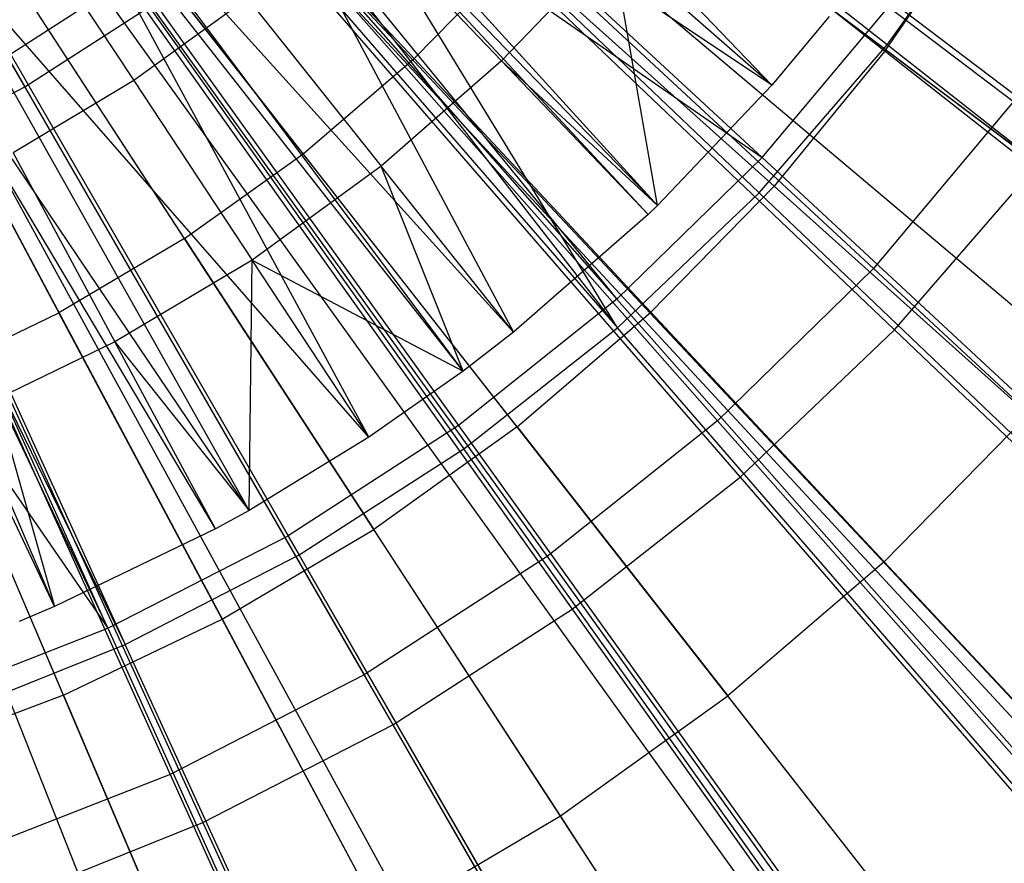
# Model space of a CAD drawing. Extents: x 0.1 to 16.1, y -7.1 to 6.9.
# Tile 64 of 118: x 8.648 to 9.396, y -1.692 to -1.052. Entities that reach past the tile are written whole.
import ezdxf

# ---------------------------------------------------------------- set-up
doc = ezdxf.new("R2010")
doc.units = 0
doc.header["$LTSCALE"] = 2.54
doc.layers.get('0').update_dxf_attribs({"color": 13, "linetype": 'CONTINUOUS'})

# ---------------------------------------------------------------- blocks, each defined once
blk = doc.blocks.new('DROPS_WOOD_A_PM_STL')
at = {"color": 0}
for p, q in [((9.87922, -1.50487, 13.79948), (8.44384, -0.42676, 14.34892)), ((9.87922, -1.50487, 13.79948), (8.44384, -0.42676, 14.34892)), ((9.8001, -1.60426, 13.79953), (8.42784, -0.44686, 14.34893)), ((9.8001, -1.60426, 13.79953), (8.42784, -0.44686, 14.34893)), ((9.75462, -1.65654, 13.79956), (8.41865, -0.45743, 14.34894)), ((9.75462, -1.65654, 13.79956), (8.41865, -0.45743, 14.34894)), ((9.61728, -1.79678, 13.79963), (8.38916, -0.48738, 14.34895)), ((9.61728, -1.79678, 13.79963), (8.38916, -0.48738, 14.34895)), ((9.60883, -1.80465, 13.79963), (8.38916, -0.48738, 14.34895)), ((9.60883, -1.80465, 13.79963), (8.38916, -0.48738, 14.34895)), ((9.46824, -1.92451, 13.79969), (8.36073, -0.51162, 14.34897)), ((9.46824, -1.92451, 13.79969), (8.36073, -0.51162, 14.34897)), ((9.39437, -1.98001, 13.79972), (8.3458, -0.52285, 14.34897)), ((9.39437, -1.98001, 13.79972), (8.3458, -0.52285, 14.34897)), ((9.30863, -2.03877, 13.79975), (8.32846, -0.53473, 14.34898)), ((9.30863, -2.03877, 13.79975), (8.32846, -0.53473, 14.34898)), ((9.16, -2.12769, 13.7998), (8.2984, -0.55271, 14.34899)), ((9.16, -2.12769, 13.7998), (8.2984, -0.55271, 14.34899)), ((9.13967, -2.13867, 13.79981), (8.29429, -0.55493, 14.34899)), ((9.13967, -2.13867, 13.79981), (8.29429, -0.55493, 14.34899)), ((8.96265, -2.22348, 13.79985), (8.25849, -0.57208, 14.349)), ((8.96265, -2.22348, 13.79985), (8.25849, -0.57208, 14.349)), ((8.90925, -2.24545, 13.79986), (8.24769, -0.57652, 14.349)), ((8.90925, -2.24545, 13.79986), (8.24769, -0.57652, 14.349)), ((8.86114, -0.72842, 14.08574), (9.21954, -1.10113, 13.97575)), ((8.86114, -0.72842, 14.08574), (9.21954, -1.10113, 13.97575)), ((8.81241, -0.78514, 13.92242), (9.21215, -1.15612, 13.77371)), ((8.81241, -0.78514, 13.92242), (9.21215, -1.15612, 13.77371)), ((8.97093, -0.78634, 2.43093), (9.40307, -1.1136, 2.59122)), ((8.97093, -0.78634, 2.43093), (9.40307, -1.1136, 2.59122)), ((9.21954, -1.10113, 13.97575), (8.78648, -0.81196, 14.08578)), ((9.21954, -1.10113, 13.97575), (8.78648, -0.81196, 14.08578)), ((9.1327, -1.19254, 13.9758), (8.78648, -0.81196, 14.08578)), ((9.1327, -1.19254, 13.9758), (8.78648, -0.81196, 14.08578)), ((9.1327, -1.19254, 13.9758), (8.77507, -0.8232, 14.08579)), ((9.1327, -1.19254, 13.9758), (8.77507, -0.8232, 14.08579)), ((9.12571, -1.19927, 13.9758), (8.77507, -0.8232, 14.08579)), ((9.12571, -1.19927, 13.9758), (8.77507, -0.8232, 14.08579)), ((8.77507, -0.8232, 14.08579), (9.02346, -1.2886, 13.97585)), ((8.77507, -0.8232, 14.08579), (9.02346, -1.2886, 13.97585)), ((8.75668, -0.84064, 13.92245), (9.10193, -1.26363, 13.77377)), ((8.75668, -0.84064, 13.92245), (9.21215, -1.15612, 13.77371)), ((8.75668, -0.84064, 13.92245), (9.10193, -1.26363, 13.77377)), ((8.75668, -0.84064, 13.92245), (9.21215, -1.15612, 13.77371)), ((8.7411, -0.85469, 13.92246), (9.10193, -1.26363, 13.77377)), ((8.7411, -0.85469, 13.92246), (9.10193, -1.26363, 13.77377)), ((8.89931, -0.87169, 2.43098), (9.29671, -1.24035, 2.59128)), ((8.89931, -0.87169, 2.43098), (9.29671, -1.24035, 2.59128)), ((8.76506, -0.88576, 14.24035), (8.94781, -1.0811, 14.16945)), ((8.76506, -0.88576, 14.24035), (8.94781, -1.0811, 14.16945)), ((8.98506, -1.31823, 13.97587), (8.67758, -0.90619, 14.08583)), ((9.02346, -1.2886, 13.97585), (8.67758, -0.90619, 14.08583)), ((9.02346, -1.2886, 13.97585), (8.67758, -0.90619, 14.08583)), ((8.98506, -1.31823, 13.97587), (8.67758, -0.90619, 14.08583)), ((8.66323, -0.91679, 13.92249), (8.98155, -1.35963, 13.77382)), ((8.66323, -0.91679, 13.92249), (8.98155, -1.35963, 13.77382)), ((8.98506, -1.31823, 13.97587), (8.66727, -0.91378, 14.08583)), ((8.98506, -1.31823, 13.97587), (8.66727, -0.91378, 14.08583)), ((8.91361, -1.36841, 13.97589), (8.66727, -0.91378, 14.08583)), ((8.91361, -1.36841, 13.97589), (8.66727, -0.91378, 14.08583)), ((9.30624, -1.07447, 14.08744), (9.09568, -0.91632, 14.16936)), ((9.30624, -1.07447, 14.08744), (9.09568, -0.91632, 14.16936)), ((8.86367, -1.15321, 14.16948), (8.69865, -0.94268, 14.24038)), ((8.86367, -1.15321, 14.16948), (8.69865, -0.94268, 14.24038)), ((8.81954, -0.94949, 2.43102), (9.17826, -1.35589, 2.59134)), ((8.81954, -0.94949, 2.43102), (9.17826, -1.35589, 2.59134)), ((9.30624, -1.07447, 14.08744), (9.38182, -0.96409, 14.08739)), ((9.30624, -1.07447, 14.08744), (9.38182, -0.96409, 14.08739)), ((8.57956, -0.97083, 13.92252), (8.85222, -1.44316, 13.77386)), ((8.57956, -0.97083, 13.92252), (8.85222, -1.44316, 13.77386)), ((8.64886, -0.96727, 14.09039), (8.73501, -1.09779, 14.06135)), ((8.64886, -0.96727, 14.09039), (8.73501, -1.09779, 14.06135)), ((8.90166, -0.96489, 14.06128), (9.01436, -1.08278, 14.02265)), ((8.90166, -0.96489, 14.06128), (9.01436, -1.08278, 14.02265)), ((8.82255, -1.42401, 13.97592), (8.57028, -0.97603, 14.08587)), ((8.91361, -1.36841, 13.97589), (8.57028, -0.97603, 14.08587)), ((8.82255, -1.42401, 13.97592), (8.57028, -0.97603, 14.08587)), ((8.91361, -1.36841, 13.97589), (8.57028, -0.97603, 14.08587)), ((8.77357, -1.21771, 14.16952), (8.62752, -0.9936, 14.24041)), ((8.77357, -1.21771, 14.16952), (8.62752, -0.9936, 14.24041)), ((8.82255, -1.42401, 13.97592), (8.53359, -0.9957, 14.08587)), ((8.82255, -1.42401, 13.97592), (8.53359, -0.9957, 14.08587)), ((8.79705, -1.43805, 13.97593), (8.53359, -0.9957, 14.08587)), ((8.79705, -1.43805, 13.97593), (8.53359, -0.9957, 14.08587)), ((8.53359, -0.9957, 14.08587), (8.67472, -1.49696, 13.97596)), ((8.53359, -0.9957, 14.08587), (8.67472, -1.49696, 13.97596)), ((9.02534, -1.00194, 14.16941), (8.94781, -1.0811, 14.16945)), ((9.02534, -1.00194, 14.16941), (8.94781, -1.0811, 14.16945)), ((9.0982, -0.99509, 14.0226), (9.01436, -1.08278, 14.02265)), ((9.0982, -0.99509, 14.0226), (9.01436, -1.08278, 14.02265)), ((9.02534, -1.00194, 14.16941), (9.22132, -1.17784, 14.0875)), ((9.02534, -1.00194, 14.16941), (9.22132, -1.17784, 14.0875)), ((9.1327, -1.19254, 13.9758), (9.0982, -0.99509, 14.0226)), ((9.21954, -1.10113, 13.97575), (9.0982, -0.99509, 14.0226)), ((9.21954, -1.10113, 13.97575), (9.0982, -0.99509, 14.0226)), ((9.1327, -1.19254, 13.9758), (9.0982, -0.99509, 14.0226)), ((8.71521, -1.5134, 13.7739), (8.49092, -1.01627, 13.92254)), ((8.71521, -1.5134, 13.7739), (8.49092, -1.01627, 13.92254)), ((8.48134, -1.02053, 13.92254), (8.71521, -1.5134, 13.7739)), ((8.48134, -1.02053, 13.92254), (8.71521, -1.5134, 13.7739)), ((8.73243, -1.01896, 2.43105), (8.63883, -1.07941, 2.43109)), ((8.73243, -1.01896, 2.43105), (8.63883, -1.07941, 2.43109)), ((8.73243, -1.01896, 2.43105), (9.04889, -1.45905, 2.5914)), ((8.73243, -1.01896, 2.43105), (9.04889, -1.45905, 2.5914)), ((8.67472, -1.49696, 13.97596), (8.45494, -1.03158, 14.08589)), ((8.67472, -1.49696, 13.97596), (8.45494, -1.03158, 14.08589)), ((8.55223, -1.03812, 14.24043), (8.6782, -1.27411, 14.16955)), ((8.55223, -1.03812, 14.24043), (8.6782, -1.27411, 14.16955)), ((8.82132, -1.03508, 14.06132), (8.73501, -1.09779, 14.06135)), ((8.82132, -1.03508, 14.06132), (8.73501, -1.09779, 14.06135)), ((8.82132, -1.03508, 14.06132), (8.923, -1.1626, 14.02269)), ((8.82132, -1.03508, 14.06132), (8.923, -1.1626, 14.02269)), ((9.21215, -1.15612, 13.77371), (9.31112, -1.03818, 13.77365)), ((9.21215, -1.15612, 13.77371), (9.31112, -1.03818, 13.77365)), ((9.31112, -1.03818, 13.77365), (9.73245, -1.35743, 13.57341)), ((9.31112, -1.03818, 13.77365), (9.73245, -1.35743, 13.57341)), ((8.39821, -1.05266, 13.92256), (8.71521, -1.5134, 13.7739)), ((8.39821, -1.05266, 13.92256), (8.71521, -1.5134, 13.7739)), ((9.26306, -1.049, 13.97573), (9.21954, -1.10113, 13.97575)), ((9.26306, -1.049, 13.97573), (9.21954, -1.10113, 13.97575)), ((9.30624, -1.07447, 14.08744), (9.22132, -1.17784, 14.0875)), ((9.30624, -1.07447, 14.08744), (9.22132, -1.17784, 14.0875)), ((9.30624, -1.07447, 14.08744), (9.51367, -1.23028, 13.99449)), ((9.30624, -1.07447, 14.08744), (9.51367, -1.23028, 13.99449)), ((8.63883, -1.07941, 2.43109), (8.9099, -1.54883, 2.59144)), ((8.63883, -1.07941, 2.43109), (8.9099, -1.54883, 2.59144)), ((8.86367, -1.15321, 14.16948), (8.94781, -1.0811, 14.16945)), ((8.86367, -1.15321, 14.16948), (8.94781, -1.0811, 14.16945)), ((9.01436, -1.08278, 14.02265), (8.923, -1.1626, 14.02269)), ((9.01436, -1.08278, 14.02265), (8.923, -1.1626, 14.02269)), ((9.12772, -1.27342, 14.08755), (8.94781, -1.0811, 14.16945)), ((9.12772, -1.27342, 14.08755), (8.94781, -1.0811, 14.16945)), ((9.12571, -1.19927, 13.9758), (9.01436, -1.08278, 14.02265)), ((9.12571, -1.19927, 13.9758), (9.01436, -1.08278, 14.02265)), ((9.01436, -1.08278, 14.02265), (9.1327, -1.19254, 13.9758)), ((9.01436, -1.08278, 14.02265), (9.1327, -1.19254, 13.9758)), ((8.73501, -1.09779, 14.06135), (8.64342, -1.15251, 14.06138)), ((8.73501, -1.09779, 14.06135), (8.64342, -1.15251, 14.06138)), ((8.73501, -1.09779, 14.06135), (8.82485, -1.23391, 14.02272)), ((8.73501, -1.09779, 14.06135), (8.82485, -1.23391, 14.02272)), ((9.21954, -1.10113, 13.97575), (9.1327, -1.19254, 13.9758)), ((9.21954, -1.10113, 13.97575), (9.1327, -1.19254, 13.9758)), ((9.40307, -1.1136, 2.59122), (9.29671, -1.24035, 2.59128)), ((9.40307, -1.1136, 2.59122), (9.29671, -1.24035, 2.59128)), ((8.53968, -1.13025, 2.43111), (8.76265, -1.62432, 2.59148)), ((8.53968, -1.13025, 2.43111), (8.76265, -1.62432, 2.59148)), ((8.64342, -1.15251, 14.06138), (8.7207, -1.29613, 14.02276)), ((8.64342, -1.15251, 14.06138), (8.7207, -1.29613, 14.02276)), ((8.77357, -1.21771, 14.16952), (8.86367, -1.15321, 14.16948)), ((8.77357, -1.21771, 14.16952), (8.86367, -1.15321, 14.16948)), ((9.02614, -1.36047, 14.08759), (8.86367, -1.15321, 14.16948)), ((9.02614, -1.36047, 14.08759), (8.86367, -1.15321, 14.16948)), ((9.10193, -1.26363, 13.77377), (9.21215, -1.15612, 13.77371)), ((9.10193, -1.26363, 13.77377), (9.21215, -1.15612, 13.77371)), ((9.21215, -1.15612, 13.77371), (9.59961, -1.51574, 13.5735)), ((9.21215, -1.15612, 13.77371), (9.59961, -1.51574, 13.5735)), ((8.923, -1.1626, 14.02269), (8.82485, -1.23391, 14.02272)), ((8.923, -1.1626, 14.02269), (8.82485, -1.23391, 14.02272)), ((9.02346, -1.2886, 13.97585), (8.923, -1.1626, 14.02269)), ((8.98506, -1.31823, 13.97587), (8.923, -1.1626, 14.02269)), ((9.02346, -1.2886, 13.97585), (8.923, -1.1626, 14.02269)), ((8.98506, -1.31823, 13.97587), (8.923, -1.1626, 14.02269)), ((9.12772, -1.27342, 14.08755), (9.22132, -1.17784, 14.0875)), ((9.12772, -1.27342, 14.08755), (9.22132, -1.17784, 14.0875)), ((9.41439, -1.35114, 13.99456), (9.22132, -1.17784, 14.0875)), ((9.41439, -1.35114, 13.99456), (9.22132, -1.17784, 14.0875)), ((9.1327, -1.19254, 13.9758), (9.12571, -1.19927, 13.9758)), ((9.1327, -1.19254, 13.9758), (9.12571, -1.19927, 13.9758)), ((9.12571, -1.19927, 13.9758), (9.02346, -1.2886, 13.97585)), ((9.12571, -1.19927, 13.9758), (9.02346, -1.2886, 13.97585)), ((8.77357, -1.21771, 14.16952), (8.6782, -1.27411, 14.16955)), ((8.77357, -1.21771, 14.16952), (8.6782, -1.27411, 14.16955)), ((8.77357, -1.21771, 14.16952), (8.91736, -1.43834, 14.08763)), ((8.77357, -1.21771, 14.16952), (8.91736, -1.43834, 14.08763)), ((8.82485, -1.23391, 14.02272), (8.7207, -1.29613, 14.02276)), ((8.82485, -1.23391, 14.02272), (8.7207, -1.29613, 14.02276)), ((8.82255, -1.42401, 13.97592), (8.82485, -1.23391, 14.02272)), ((8.82255, -1.42401, 13.97592), (8.82485, -1.23391, 14.02272)), ((8.91361, -1.36841, 13.97589), (8.82485, -1.23391, 14.02272)), ((8.91361, -1.36841, 13.97589), (8.82485, -1.23391, 14.02272)), ((8.82485, -1.23391, 14.02272), (8.98506, -1.31823, 13.97587)), ((8.82485, -1.23391, 14.02272), (8.98506, -1.31823, 13.97587)), ((9.29671, -1.24035, 2.59128), (9.17826, -1.35589, 2.59134)), ((9.29671, -1.24035, 2.59128), (9.17826, -1.35589, 2.59134)), ((9.29671, -1.24035, 2.59128), (9.68107, -1.59687, 2.80273)), ((9.29671, -1.24035, 2.59128), (9.68107, -1.59687, 2.80273)), ((9.10193, -1.26363, 13.77377), (8.98155, -1.35963, 13.77382)), ((9.10193, -1.26363, 13.77377), (8.98155, -1.35963, 13.77382)), ((9.10193, -1.26363, 13.77377), (9.45167, -1.66004, 13.57357)), ((9.10193, -1.26363, 13.77377), (9.45167, -1.66004, 13.57357)), ((8.57826, -1.32198, 14.16957), (8.6782, -1.27411, 14.16955)), ((8.57826, -1.32198, 14.16957), (8.6782, -1.27411, 14.16955)), ((8.80221, -1.50643, 14.08766), (8.6782, -1.27411, 14.16955)), ((8.80221, -1.50643, 14.08766), (8.6782, -1.27411, 14.16955)), ((9.02614, -1.36047, 14.08759), (9.12772, -1.27342, 14.08755)), ((9.02614, -1.36047, 14.08759), (9.12772, -1.27342, 14.08755)), ((9.30495, -1.46288, 13.99462), (9.12772, -1.27342, 14.08755)), ((9.30495, -1.46288, 13.99462), (9.12772, -1.27342, 14.08755)), ((9.02346, -1.2886, 13.97585), (8.98506, -1.31823, 13.97587)), ((9.02346, -1.2886, 13.97585), (8.98506, -1.31823, 13.97587)), ((8.7207, -1.29613, 14.02276), (8.61139, -1.34877, 14.02278)), ((8.7207, -1.29613, 14.02276), (8.61139, -1.34877, 14.02278)), ((8.79705, -1.43805, 13.97593), (8.7207, -1.29613, 14.02276)), ((8.79705, -1.43805, 13.97593), (8.7207, -1.29613, 14.02276)), ((8.7207, -1.29613, 14.02276), (8.82255, -1.42401, 13.97592)), ((8.7207, -1.29613, 14.02276), (8.82255, -1.42401, 13.97592)), ((8.68156, -1.56423, 14.0877), (8.57826, -1.32198, 14.16957)), ((8.68156, -1.56423, 14.0877), (8.57826, -1.32198, 14.16957)), ((8.98506, -1.31823, 13.97587), (8.91361, -1.36841, 13.97589)), ((8.98506, -1.31823, 13.97587), (8.91361, -1.36841, 13.97589)), ((8.67472, -1.49696, 13.97596), (8.61139, -1.34877, 14.02278)), ((8.67472, -1.49696, 13.97596), (8.61139, -1.34877, 14.02278)), ((9.30495, -1.46288, 13.99462), (9.41439, -1.35114, 13.99456)), ((9.30495, -1.46288, 13.99462), (9.41439, -1.35114, 13.99456)), ((8.98155, -1.35963, 13.77382), (8.85222, -1.44316, 13.77386)), ((8.98155, -1.35963, 13.77382), (8.85222, -1.44316, 13.77386)), ((9.02614, -1.36047, 14.08759), (8.91736, -1.43834, 14.08763)), ((9.02614, -1.36047, 14.08759), (8.91736, -1.43834, 14.08763)), ((8.98155, -1.35963, 13.77382), (9.2901, -1.78889, 13.57364)), ((8.98155, -1.35963, 13.77382), (9.2901, -1.78889, 13.57364)), ((9.02614, -1.36047, 14.08759), (9.18619, -1.56466, 13.99467)), ((9.02614, -1.36047, 14.08759), (9.18619, -1.56466, 13.99467)), ((9.17826, -1.35589, 2.59134), (9.04889, -1.45905, 2.5914)), ((9.17826, -1.35589, 2.59134), (9.04889, -1.45905, 2.5914)), ((9.17826, -1.35589, 2.59134), (9.52519, -1.7489, 2.80281)), ((9.17826, -1.35589, 2.59134), (9.52519, -1.7489, 2.80281)), ((8.91361, -1.36841, 13.97589), (8.82255, -1.42401, 13.97592)), ((8.91361, -1.36841, 13.97589), (8.82255, -1.42401, 13.97592)), ((8.82255, -1.42401, 13.97592), (8.79705, -1.43805, 13.97593)), ((8.82255, -1.42401, 13.97592), (8.79705, -1.43805, 13.97593)), ((8.79705, -1.43805, 13.97593), (8.67472, -1.49696, 13.97596)), ((8.79705, -1.43805, 13.97593), (8.67472, -1.49696, 13.97596)), ((8.71521, -1.5134, 13.7739), (8.85222, -1.44316, 13.77386)), ((8.71521, -1.5134, 13.7739), (8.85222, -1.44316, 13.77386)), ((8.80221, -1.50643, 14.08766), (8.91736, -1.43834, 14.08763)), ((8.80221, -1.50643, 14.08766), (8.91736, -1.43834, 14.08763)), ((9.1165, -1.90101, 13.5737), (8.85222, -1.44316, 13.77386)), ((9.1165, -1.90101, 13.5737), (8.85222, -1.44316, 13.77386)), ((9.05901, -1.6557, 13.99471), (8.91736, -1.43834, 14.08763)), ((9.05901, -1.6557, 13.99471), (8.91736, -1.43834, 14.08763)), ((9.04889, -1.45905, 2.5914), (8.9099, -1.54883, 2.59144)), ((9.04889, -1.45905, 2.5914), (8.9099, -1.54883, 2.59144)), ((9.04889, -1.45905, 2.5914), (9.35496, -1.88466, 2.80288)), ((9.04889, -1.45905, 2.5914), (9.35496, -1.88466, 2.80288)), ((9.30495, -1.46288, 13.99462), (9.18619, -1.56466, 13.99467)), ((9.30495, -1.46288, 13.99462), (9.18619, -1.56466, 13.99467)), ((9.30495, -1.46288, 13.99462), (9.47968, -1.64968, 13.89059)), ((9.30495, -1.46288, 13.99462), (9.47968, -1.64968, 13.89059)), ((8.67472, -1.49696, 13.97596), (8.64785, -1.50814, 13.97596)), ((8.67472, -1.49696, 13.97596), (8.64785, -1.50814, 13.97596)), ((8.68156, -1.56423, 14.0877), (8.80221, -1.50643, 14.08766)), ((8.68156, -1.56423, 14.0877), (8.80221, -1.50643, 14.08766)), ((8.92438, -1.73531, 13.99476), (8.80221, -1.50643, 14.08766)), ((8.92438, -1.73531, 13.99476), (8.80221, -1.50643, 14.08766)), ((8.57188, -1.56965, 13.77393), (8.71521, -1.5134, 13.7739)), ((8.57188, -1.56965, 13.77393), (8.71521, -1.5134, 13.7739)), ((8.71521, -1.5134, 13.7739), (8.9326, -1.99529, 13.57374)), ((8.71521, -1.5134, 13.7739), (8.9326, -1.99529, 13.57374)), ((8.9099, -1.54883, 2.59144), (8.76265, -1.62432, 2.59148)), ((8.9099, -1.54883, 2.59144), (8.76265, -1.62432, 2.59148)), ((8.9099, -1.54883, 2.59144), (9.17205, -2.00279, 2.80294)), ((8.9099, -1.54883, 2.59144), (9.17205, -2.00279, 2.80294)), ((8.68156, -1.56423, 14.0877), (8.55633, -1.61129, 14.08772)), ((8.68156, -1.56423, 14.0877), (8.55633, -1.61129, 14.08772)), ((8.68156, -1.56423, 14.0877), (8.78332, -1.80289, 13.99479)), ((8.68156, -1.56423, 14.0877), (8.78332, -1.80289, 13.99479)), ((9.05901, -1.6557, 13.99471), (9.18619, -1.56466, 13.99467)), ((9.05901, -1.6557, 13.99471), (9.18619, -1.56466, 13.99467)), ((9.34398, -1.76597, 13.89064), (9.18619, -1.56466, 13.99467)), ((9.34398, -1.76597, 13.89064), (9.18619, -1.56466, 13.99467)), ((8.76265, -1.62432, 2.59148), (8.60862, -1.68477, 2.59151)), ((8.76265, -1.62432, 2.59148), (8.60862, -1.68477, 2.59151)), ((8.76265, -1.62432, 2.59148), (8.9783, -2.10212, 2.80299)), ((8.76265, -1.62432, 2.59148), (8.9783, -2.10212, 2.80299)), ((8.92438, -1.73531, 13.99476), (9.05901, -1.6557, 13.99471)), ((8.92438, -1.73531, 13.99476), (9.05901, -1.6557, 13.99471)), ((9.19866, -1.87, 13.8907), (9.05901, -1.6557, 13.99471)), ((9.19866, -1.87, 13.8907), (9.05901, -1.6557, 13.99471))]:
    blk.add_line(p, q, dxfattribs=at)

msp = doc.modelspace()

# ---------------------------------------------------------------- linework, layer by layer
at = {"color": 0}
for p, q in [((8.36739, -0.60939, 2.19704), (8.65214, -1.10255, 2.27983)), ((8.36739, -0.60939, 2.19704), (8.65214, -1.10255, 2.27983)), ((9.30725, -1.07067, 13.96299), (8.86536, -0.72309, 14.08573)), ((9.30725, -1.07067, 13.96299), (8.86536, -0.72309, 14.08573)), ((9.20995, -1.18295, 13.96305), (8.8031, -0.79495, 14.08577)), ((9.10242, -1.28548, 13.9631), (8.8031, -0.79495, 14.08577)), ((9.10242, -1.28548, 13.9631), (8.8031, -0.79495, 14.08577)), ((9.20995, -1.18295, 13.96305), (8.8031, -0.79495, 14.08577)), ((8.97947, -0.81892, 2.27968), (9.41885, -1.16438, 2.41657)), ((8.97947, -0.81892, 2.27968), (9.41885, -1.16438, 2.41657)), ((8.75668, -0.84056, 14.0858), (9.10242, -1.28548, 13.9631)), ((8.75668, -0.84056, 14.0858), (9.10242, -1.28548, 13.9631)), ((8.73428, -0.86056, 14.08581), (9.10242, -1.28548, 13.9631)), ((8.73428, -0.86056, 14.08581), (9.10242, -1.28548, 13.9631)), ((8.90816, -0.90121, 2.27972), (9.31271, -1.28688, 2.41663)), ((8.90816, -0.90121, 2.27972), (9.31271, -1.28688, 2.41663)), ((8.65955, -0.91934, 14.08584), (8.98563, -1.37733, 13.96315)), ((8.65955, -0.91934, 14.08584), (8.98563, -1.37733, 13.96315)), ((9.30725, -1.07067, 13.96299), (9.39344, -0.94964, 13.96293)), ((9.30725, -1.07067, 13.96299), (9.39344, -0.94964, 13.96293)), ((8.57956, -0.97074, 14.08586), (8.86064, -1.45766, 13.96319)), ((8.57956, -0.97074, 14.08586), (8.86064, -1.45766, 13.96319)), ((8.82935, -0.97636, 2.27976), (9.1954, -1.39873, 2.41669)), ((8.82935, -0.97636, 2.27976), (9.1954, -1.39873, 2.41669)), ((8.49505, -1.01431, 14.08589), (8.72858, -1.52574, 13.96323)), ((8.49505, -1.01431, 14.08589), (8.72858, -1.52574, 13.96323)), ((8.48134, -1.02045, 14.08589), (8.72858, -1.52574, 13.96323)), ((8.48134, -1.02045, 14.08589), (8.72858, -1.52574, 13.96323)), ((8.65214, -1.10255, 2.27983), (8.74375, -1.04367, 2.2798)), ((8.65214, -1.10255, 2.27983), (8.74375, -1.04367, 2.2798)), ((8.74375, -1.04367, 2.2798), (9.06799, -1.49893, 2.41674)), ((8.74375, -1.04367, 2.2798), (9.06799, -1.49893, 2.41674)), ((9.20995, -1.18295, 13.96305), (9.30725, -1.07067, 13.96299)), ((9.20995, -1.18295, 13.96305), (9.30725, -1.07067, 13.96299)), ((9.73786, -1.40939, 13.78695), (9.30725, -1.07067, 13.96299)), ((9.73786, -1.40939, 13.78695), (9.30725, -1.07067, 13.96299)), ((8.55535, -1.15245, 2.27985), (8.65214, -1.10255, 2.27983)), ((8.55535, -1.15245, 2.27985), (8.65214, -1.10255, 2.27983)), ((8.65214, -1.10255, 2.27983), (8.93163, -1.58656, 2.41679)), ((8.65214, -1.10255, 2.27983), (8.93163, -1.58656, 2.41679)), ((8.55535, -1.15245, 2.27985), (8.78756, -1.66084, 2.41682)), ((8.55535, -1.15245, 2.27985), (8.78756, -1.66084, 2.41682)), ((9.31271, -1.28688, 2.41663), (9.41885, -1.16438, 2.41657)), ((9.31271, -1.28688, 2.41663), (9.41885, -1.16438, 2.41657)), ((9.10242, -1.28548, 13.9631), (9.20995, -1.18295, 13.96305)), ((9.10242, -1.28548, 13.9631), (9.20995, -1.18295, 13.96305)), ((9.60642, -1.56107, 13.78703), (9.20995, -1.18295, 13.96305)), ((9.60642, -1.56107, 13.78703), (9.20995, -1.18295, 13.96305)), ((8.98563, -1.37733, 13.96315), (9.10242, -1.28548, 13.9631)), ((8.98563, -1.37733, 13.96315), (9.10242, -1.28548, 13.9631)), ((9.46116, -1.69958, 13.7871), (9.10242, -1.28548, 13.9631)), ((9.46116, -1.69958, 13.7871), (9.10242, -1.28548, 13.9631)), ((9.1954, -1.39873, 2.41669), (9.31271, -1.28688, 2.41663)), ((9.1954, -1.39873, 2.41669), (9.31271, -1.28688, 2.41663)), ((9.31271, -1.28688, 2.41663), (9.70592, -1.66171, 2.60645)), ((9.31271, -1.28688, 2.41663), (9.70592, -1.66171, 2.60645)), ((8.86064, -1.45766, 13.96319), (8.98563, -1.37733, 13.96315)), ((8.86064, -1.45766, 13.96319), (8.98563, -1.37733, 13.96315)), ((9.30339, -1.82365, 13.78717), (8.98563, -1.37733, 13.96315)), ((9.30339, -1.82365, 13.78717), (8.98563, -1.37733, 13.96315)), ((9.06799, -1.49893, 2.41674), (9.1954, -1.39873, 2.41669)), ((9.06799, -1.49893, 2.41674), (9.1954, -1.39873, 2.41669)), ((9.1954, -1.39873, 2.41669), (9.55119, -1.80924, 2.60653)), ((9.1954, -1.39873, 2.41669), (9.55119, -1.80924, 2.60653)), ((8.72858, -1.52574, 13.96323), (8.86064, -1.45766, 13.96319)), ((8.72858, -1.52574, 13.96323), (8.86064, -1.45766, 13.96319)), ((9.13455, -1.93216, 13.78722), (8.86064, -1.45766, 13.96319)), ((9.13455, -1.93216, 13.78722), (8.86064, -1.45766, 13.96319)), ((8.93163, -1.58656, 2.41679), (9.06799, -1.49893, 2.41674)), ((8.93163, -1.58656, 2.41679), (9.06799, -1.49893, 2.41674)), ((9.06799, -1.49893, 2.41674), (9.38314, -1.9414, 2.6066)), ((9.06799, -1.49893, 2.41674), (9.38314, -1.9414, 2.6066)), ((8.59065, -1.58096, 13.96325), (8.72858, -1.52574, 13.96323)), ((8.59065, -1.58096, 13.96325), (8.72858, -1.52574, 13.96323)), ((8.95615, -2.02413, 13.78727), (8.72858, -1.52574, 13.96323)), ((8.95615, -2.02413, 13.78727), (8.72858, -1.52574, 13.96323)), ((8.78756, -1.66084, 2.41682), (8.93163, -1.58656, 2.41679)), ((8.78756, -1.66084, 2.41682), (8.93163, -1.58656, 2.41679)), ((8.93163, -1.58656, 2.41679), (9.20328, -2.05698, 2.60666)), ((8.93163, -1.58656, 2.41679), (9.20328, -2.05698, 2.60666)), ((8.63708, -1.72108, 2.41685), (8.78756, -1.66084, 2.41682)), ((8.63708, -1.72108, 2.41685), (8.78756, -1.66084, 2.41682)), ((8.78756, -1.66084, 2.41682), (9.01326, -2.15495, 2.60671)), ((8.78756, -1.66084, 2.41682), (9.01326, -2.15495, 2.60671))]:
    msp.add_line(p, q, dxfattribs=at)

# ---------------------------------------------------------------- block references
msp.add_blockref('DROPS_WOOD_A_PM_STL', (0, 0), dxfattribs=at)

doc.saveas('drawing.dxf')
